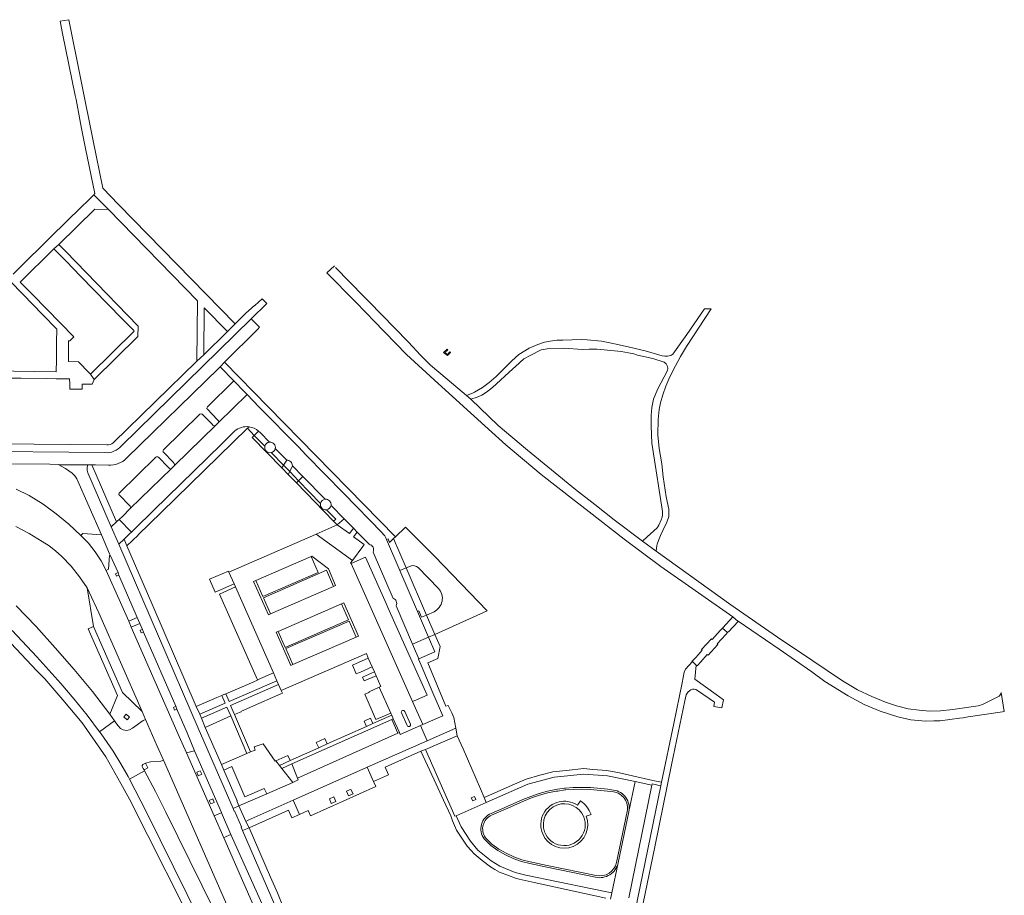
# Model space of a CAD drawing. Extents: x 152048 to 156914, y 461460 to 468786.
# Tile 62 of 256: x 155771 to 156056, y 462707 to 462960. Entities that reach past the tile are written whole.
import ezdxf

# ---------------------------------------------------------------- set-up
doc = ezdxf.new("R2010")
doc.units = 0
doc.header["$LTSCALE"] = 0.75
for name, color, linetype, lineweight in [('B-RO-VH-VERHARDING_ASFALT-GV', 251, 'CONTINUOUS', 18), ('B-RO-VH-VERHARDING_BEDRIJFSVLOERPLAAT-GV', 251, 'CONTINUOUS', 18), ('B-RO-VH-VERHARDING_BETON-GV', 251, 'CONTINUOUS', 18), ('B-RO-VH-VERHARDING_BETONSTRAATSTEEN-GV', 251, 'CONTINUOUS', 18), ('B-RO-VH-VERHARDING_FUNDERING_ZAND-GV', 251, 'CONTINUOUS', 18), ('B-RO-VH-VERHARDING_GRASBETONSTEEN-GV', 251, 'CONTINUOUS', 18), ('B-RO-VH-VERHARDING_OPEN-GV', 251, 'CONTINUOUS', 18), ('B-RO-VH-VERHARDING_STRAATBAKSTEEN-GV', 251, 'CONTINUOUS', 18), ('B-RO-VH-VERHARDING_TEGEL-GV', 251, 'CONTINUOUS', 18)]:
    doc.layers.add(name, color=color, linetype=linetype, lineweight=lineweight)

msp = doc.modelspace()

# ---------------------------------------------------------------- linework, layer by layer
at = {"layer": 'B-RO-VH-VERHARDING_ASFALT-GV'}
for points in [[(155828.94, 462860.15), (155830.205, 462861.473), (155839.824, 462871.002), (155840.384, 462871.556), (155837.977, 462873.952), (155800.43, 462837.312)], [(155801.92, 462833.691), (155828.55, 462859.77), (155828.94, 462860.15)], [(155795.59, 462835.322), (155754.004, 462835.719), (155738.855, 462835.864), (155738.36, 462835.86), (155734.287, 462835.972), (155733.836, 462835.987), (155726.475, 462836.066), (155722.604, 462836.279), (155719.777, 462836.097), (155719.45, 462836.076)], [(155760.133, 462832.08), (155779.693, 462831.942), (155782.107, 462831.926), (155782.298, 462831.821), (155790.74, 462831.746), (155790.765, 462831.827), (155791.858, 462831.788), (155792.911, 462831.784), (155796.67, 462831.691)], [(155858.111, 462673.834), (155835.437, 462726.086), (155835.004, 462727.083), (155835.155, 462727.132), (155833.155, 462731.731), (155833.039, 462731.669), (155832.691, 462732.474), (155822.649, 462755.705), (155799.689, 462808.822), (155797.487, 462813.864), (155790.728, 462829.529), (155790.519, 462830.287), (155790.531, 462831.074), (155790.74, 462831.746), (155782.298, 462831.821), (155784.22, 462830.767), (155786.169, 462829.351), (155786.946, 462828.617), (155787.561, 462827.743), (155794.658, 462811.585), (155796.942, 462806.105), (155797.178, 462805.677), (155799.432, 462800.645)], [(155853.145, 462671.204), (155830.016, 462724.005), (155827.238, 462730.366), (155819.242, 462748.56), (155817.156, 462753.302), (155803.258, 462784.886), (155802.515, 462786.574), (155800.146, 462791.959), (155796.042, 462801.287), (155794.554, 462804.047), (155792.824, 462806.663), (155790.866, 462809.112), (155788.697, 462811.377), (155785.24, 462814.612), (155781.583, 462817.621), (155777.741, 462820.39), (155773.73, 462822.906), (155769.99, 462824.787)], [(155769.837, 462814.012), (155773.703, 462811.897), (155777.48, 462809.626), (155779.504, 462808.351), (155781.402, 462806.897), (155783.16, 462805.275), (155785.848, 462802.463), (155788.288, 462799.434), (155790.463, 462796.209), (155791.124, 462794.95), (155793.889, 462789.034), (155806.391, 462760.505), (155807.403, 462758.176), (155810.755, 462750.505), (155812.536, 462746.435), (155839.987, 462683.864)], [(155799.432, 462800.645), (155799.686, 462799.899), (155804.997, 462787.648), (155805.738, 462785.938), (155806.476, 462784.235), (155806.772, 462783.454), (155816.138, 462761.992), (155816.452, 462761.193), (155819.382, 462754.279), (155821.579, 462749.097), (155829.395, 462731.297), (155829.312, 462731.23), (155832.051, 462724.896), (155855.619, 462672.431), (155855.67, 462672.317), (155855.088, 462672.06), (155855.386, 462670.83), (155855.262, 462670.203), (155854.969, 462669.634), (155854.529, 462669.168), (155853.943, 462669.152), (155855.349, 462666.006)]]:
    msp.add_lwpolyline(points, dxfattribs=at)
for points in [[(155800.43, 462837.312, -0.2491841), (155795.59, 462835.322)], [(155796.67, 462831.691, 0.2057505), (155801.92, 462833.691)]]:
    msp.add_lwpolyline(points, format="xyb", dxfattribs=at)
at = {"layer": 'B-RO-VH-VERHARDING_BEDRIJFSVLOERPLAAT-GV'}
for points in [[(155942.738, 462737.764), (155941.031, 462737.988), (155936.045, 462738.473), (155933.527, 462738.547), (155931.044, 462738.478), (155928.832, 462738.312), (155928.546, 462738.291), (155926.487, 462737.99), (155926.063, 462737.928), (155923.612, 462737.416), (155921.197, 462736.762), (155918.836, 462735.962), (155916.447, 462735.027), (155911.931, 462733.028), (155907.343, 462731.019)], [(155907.462, 462730.525), (155912.132, 462732.57), (155916.639, 462734.565), (155919.007, 462735.492), (155921.343, 462736.283), (155923.729, 462736.93), (155926.15, 462737.435), (155926.559, 462737.495), (155928.601, 462737.794), (155928.869, 462737.813), (155931.07, 462737.979), (155933.527, 462738.047), (155936.013, 462737.974), (155940.974, 462737.491), (155942.67, 462737.268)], [(155946.645, 462731.604), (155943.56, 462716.87)], [(155944.049, 462716.767), (155947.121, 462731.437), (155947.135, 462731.5), (155947.15, 462731.578)], [(155905.313, 462723.672), (155907.232, 462721.793), (155909.242, 462720.288), (155911.435, 462719.055), (155913.71, 462717.987), (155916.077, 462717.162), (155918.49, 462716.527), (155923.39, 462715.488), (155937.512, 462712.578)], [(155937.697, 462713.05), (155923.492, 462715.977), (155918.606, 462717.014), (155916.223, 462717.641), (155913.899, 462718.451), (155911.664, 462719.5), (155909.516, 462720.708), (155907.558, 462722.173), (155905.692, 462724.001)]]:
    msp.add_lwpolyline(points, dxfattribs=at)
for points in [[(155947.15, 462731.578, 0.4293321), (155942.738, 462737.764)], [(155942.67, 462737.268, -0.434168), (155946.645, 462731.604)], [(155907.343, 462731.019, 0.4872679), (155905.313, 462723.672)], [(155905.692, 462724.001, -0.4791499), (155907.462, 462730.525)], [(155937.512, 462712.578, 0.4162005), (155944.049, 462716.767)], [(155943.56, 462716.87, -0.4113527), (155937.697, 462713.05)]]:
    msp.add_lwpolyline(points, format="xyb", dxfattribs=at)
at = {"layer": 'B-RO-VH-VERHARDING_BETON-GV'}
for points in [[(155894.672, 462863.38), (155895.563, 462864.258), (155895.41, 462864.413), (155894.661, 462863.674), (155893.922, 462864.304), (155894.79, 462865.072), (155894.649, 462865.23), (155893.59, 462864.301)], [(155798.409, 462757.781), (155798.832, 462757.211), (155799.472, 462756.299), (155800.108, 462755.62), (155800.932, 462755.185), (155801.851, 462755.04), (155802.767, 462755.201), (155803.583, 462755.651), (155806.696, 462757.87), (155807.403, 462758.176), (155806.391, 462760.505), (155800.775, 462765.949), (155792.341, 462785.093), (155790.819, 462784.38), (155799.301, 462765.132), (155797.088, 462759.714)], [(155801.103, 462758.973), (155801.825, 462759.73), (155802.747, 462758.836), (155802.044, 462758.042)]]:
    msp.add_lwpolyline(points, close=True, dxfattribs=at)
at = {"layer": 'B-RO-VH-VERHARDING_BETONSTRAATSTEEN-GV'}
for points in [[(155763.05, 462858.93), (155781.56, 462858.72), (155781.606, 462862.27), (155781.672, 462867.291), (155781.72, 462871.031), (155777.574, 462875.284), (155771.913, 462881.09), (155746.02, 462907.59), (155732.16, 462921.75)], [(155862.027, 462889.276), (155861.985, 462889.351), (155859.857, 462887.331), (155860.034, 462887.149), (155867.774, 462879.19), (155871.358, 462875.506), (155873.378, 462873.436), (155882.855, 462863.723), (155891.957, 462855.297), (155905.474, 462843.03), (155911.597, 462837.591), (155921.78, 462828.966), (155931.43, 462821.498), (155935.654, 462818.2), (155945.815, 462810.266), (155956.432, 462802.366), (155977.205, 462787.85), (155978.702, 462786.528), (155978.793, 462786.624), (155990.627, 462778.506), (156000, 462771.906), (156003.832, 462769.207), (156010.565, 462765.026), (156015.166, 462762.531), (156019.832, 462760.569), (156024.933, 462758.918), (156028.706, 462758.09), (156032.927, 462757.693), (156035.314, 462757.766), (156037.148, 462757.822), (156042.738, 462758.529), (156043.846, 462758.697), (156045.235, 462758.908), (156055.221, 462760.422), (156055.702, 462760.503), (156054.784, 462765.944), (156054.606, 462765.405), (156054.174, 462764.943), (156049.401, 462762.503), (156048.119, 462762.155), (156040.865, 462761.077), (156037.27, 462760.663), (156034.056, 462760.613), (156031.12, 462760.83), (156027.866, 462761.255), (156024.522, 462762.092), (156021.391, 462763.146), (156017.386, 462764.799), (156013.217, 462766.774), (156008.963, 462769.319), (156000, 462775.309), (155990.134, 462782), (155976.655, 462791.313), (155955.02, 462806.867), (155951.121, 462809.762), (155942.864, 462815.892), (155937.294, 462820.311), (155931.756, 462824.705), (155917.814, 462836.009), (155909.389, 462843.163), (155901.431, 462850.748)], [(155901.431, 462850.748), (155900.189, 462851.814), (155894.642, 462856.573), (155889.807, 462860.565), (155886.858, 462863.494), (155885.706, 462864.768), (155884.675, 462865.908), (155883.365, 462867.357), (155871.995, 462879.008), (155870.554, 462880.482), (155862.358, 462888.87)], [(155875.778, 462812.119), (155864.77, 462823.47), (155853.776, 462834.716), (155851.675, 462836.865), (155840.29, 462848.511), (155836.731, 462852.151), (155828.45, 462843.991)], [(155828.38, 462843.92), (155827.664, 462843.204), (155815.889, 462831.693), (155815.81, 462831.76)], [(155815.685, 462831.495), (155814.97, 462830.795), (155814.899, 462830.736), (155814.893, 462830.732), (155802.9, 462819.135), (155800.793, 462817.001), (155799.762, 462815.966), (155803.283, 462812.367), (155803.764, 462812.843), (155804.149, 462813.223), (155809.783, 462818.719), (155829.221, 462837.693), (155833.14, 462841.53)], [(155837.313, 462842.79), (155836.866, 462842.354), (155838.839, 462840.319)], [(155838.839, 462840.319), (155840.075, 462841.516), (155840.071, 462841.52)], [(155840.071, 462841.52), (155840.075, 462841.516), (155840.588, 462841.055), (155843.231, 462838.377)], [(155844.896, 462836.475), (155848.229, 462833.141)], [(155849.847, 462831.538), (155852.908, 462828.413), (155859.318, 462821.87)], [(155857.971, 462820.634), (155851.624, 462827.136), (155851.037, 462826.552), (155861.783, 462815.546), (155862.366, 462816.103), (155859.752, 462818.82)], [(155859.318, 462821.87), (155852.908, 462828.413), (155851.624, 462827.136), (155857.971, 462820.634)], [(155859.752, 462818.82), (155862.366, 462816.103), (155861.783, 462815.546)], [(155861.05, 462820.07), (155864.827, 462816.19), (155867.497, 462813.46), (155868.561, 462812.348), (155872.011, 462808.817)], [(155861.783, 462815.546), (155862.843, 462814.46), (155864.827, 462816.19), (155861.05, 462820.07)], [(155890.816, 462789.344), (155888.625, 462788.354), (155891.038, 462782.741), (155906.164, 462789.623), (155890.997, 462805.296), (155882.553, 462813.776), (155879.682, 462811.013), (155879.111, 462810.464), (155882.758, 462801.995), (155884.046, 462802.542)], [(155879.857, 462791.071), (155884.604, 462779.967), (155889.236, 462781.964), (155886.02, 462789.423), (155880.95, 462801.225), (155877.095, 462810.198)], [(155873.21, 462806.562), (155878.958, 462793.195)], [(155886.236, 462802.104), (155892.121, 462796.057)], [(155768.78, 462783.92), (155775.926, 462776.33), (155782.867, 462768.552), (155786.753, 462764.032), (155790.502, 462759.4), (155794.111, 462754.656), (155798.409, 462757.781), (155797.088, 462759.714), (155792.035, 462766.264), (155786.71, 462772.594), (155781.285, 462778.879), (155775.716, 462785.035), (155770.003, 462791.059)], [(155883.956, 462756.836), (155882.33, 462760.497)], [(155882.33, 462760.497), (155883.956, 462756.836)], [(155881.384, 462760.083), (155883.025, 462756.422)], [(155883.025, 462756.422), (155881.384, 462760.083)], [(155941.88, 462706.234), (155942.253, 462708.061), (155936.062, 462709.31), (155917.382, 462713.137), (155914.253, 462713.985), (155909.844, 462715.772), (155907.373, 462717.292), (155903.493, 462720.425), (155901.355, 462723.012), (155898.622, 462727.19), (155897.231, 462730.359), (155896.849, 462730.19), (155888.338, 462749.465), (155887.007, 462749.009), (155890.846, 462740.733), (155893.551, 462734.901), (155895.655, 462730.366), (155896.147, 462728.915), (155897.351, 462726.229), (155898.884, 462723.909), (155900.426, 462721.577), (155901.507, 462720.338), (155902.394, 462719.32), (155904.77, 462717.421), (155907.088, 462715.568), (155908.391, 462714.827), (155909.703, 462714.081), (155912.378, 462713.057), (155914.375, 462712.293), (155915.43, 462711.986), (155918.848, 462711.29), (155919.714, 462711.037), (155940.53, 462706.527)], [(155830.719, 462695.991), (155813.278, 462731.392), (155810.223, 462737.395), (155807.088, 462743.356), (155802.732, 462740.928), (155807.651, 462731.423), (155827.299, 462691.616)], [(155947.15, 462731.578), (155948.96, 462740.203), (155940.929, 462741.865), (155934.075, 462742.385), (155925.511, 462741.545), (155917.92, 462739.51), (155905.929, 462734.217), (155897.231, 462730.359), (155898.622, 462727.19), (155901.355, 462723.012), (155903.493, 462720.425), (155907.373, 462717.292), (155909.844, 462715.772), (155914.253, 462713.985), (155917.382, 462713.137), (155936.062, 462709.31), (155942.253, 462708.061), (155944.049, 462716.767)], [(155907.343, 462731.019), (155911.931, 462733.028), (155916.447, 462735.027), (155918.836, 462735.962), (155921.197, 462736.762), (155923.612, 462737.416), (155926.063, 462737.928), (155926.487, 462737.99), (155928.546, 462738.291), (155928.832, 462738.312), (155931.044, 462738.478), (155933.527, 462738.547), (155936.045, 462738.473), (155941.031, 462737.988), (155942.738, 462737.764)], [(155947.119, 462706.644), (155953.814, 462739.201), (155948.96, 462740.203), (155947.15, 462731.578), (155947.135, 462731.5), (155947.121, 462731.437), (155944.049, 462716.767), (155942.253, 462708.061), (155941.88, 462706.234)], [(155937.512, 462712.578), (155923.39, 462715.488), (155918.49, 462716.527), (155916.077, 462717.162), (155913.71, 462717.987), (155911.435, 462719.055), (155909.242, 462720.288), (155907.232, 462721.793), (155905.313, 462723.672)]]:
    msp.add_lwpolyline(points, dxfattribs=at)
for points in [[(155780.889, 462894.248), (155771.17, 462884.645), (155774.634, 462881.094), (155778.826, 462876.796), (155786.663, 462868.763), (155785.54, 462867.63), (155785.14, 462867.67), (155785.09, 462861.65), (155787.966, 462861.593), (155791.112, 462858.372), (155791.466, 462858.008), (155804.14, 462870.43), (155803.806, 462870.777), (155800.638, 462874.018), (155796.422, 462878.332), (155788.578, 462886.368), (155784.411, 462890.64)], [(155831.049, 462870.35), (155824.351, 462877.212), (155824.209, 462863.617)], [(155847.288, 462831.69), (155846.782, 462830.909), (155848.665, 462828.981), (155849.078, 462829.874)], [(155849.078, 462829.874), (155851.624, 462827.136), (155852.908, 462828.413), (155849.847, 462831.538)], [(155851.624, 462827.136), (155849.078, 462829.874), (155848.665, 462828.981), (155851.037, 462826.552)], [(155862.843, 462814.46), (155856.766, 462811.773), (155867.193, 462804.126), (155870.185, 462808.184), (155870.624, 462808.78), (155867.56, 462811.026), (155868.561, 462812.348), (155867.497, 462813.46), (155866.416, 462812.001), (155866.342, 462811.902)], [(155878.592, 462759.423), (155879.036, 462758.415), (155880.781, 462754.444), (155881.028, 462753.882), (155886.909, 462756.416), (155887.537, 462756.721), (155884.561, 462763.354), (155866.814, 462803.246), (155866.695, 462803.451), (155867.193, 462804.126), (155856.766, 462811.773), (155855.624, 462811.268), (155831.457, 462800.763), (155832.994, 462797.37), (155833.376, 462796.527), (155844.355, 462771.65), (155845.376, 462769.389), (155845.86, 462768.287), (155846.621, 462766.557), (155871.239, 462777.212), (155871.809, 462775.907), (155872.945, 462773.396), (155873.58, 462771.949), (155874.058, 462770.836), (155875.448, 462767.715), (155874.976, 462767.5), (155878.293, 462760.051)], [(155861.695, 462796.637), (155843.527, 462788.725), (155842.908, 462788.471), (155838.64, 462798.08), (155839.273, 462798.367), (155855.299, 462805.317), (155855.476, 462805.391), (155860.286, 462801.723), (155862.348, 462796.92)], [(155839.273, 462798.367), (155841.319, 462793.74), (155857.338, 462800.665), (155855.299, 462805.317)], [(155866.814, 462803.246), (155884.561, 462763.354), (155885.782, 462763.884), (155888.789, 462765.19), (155884.966, 462773.769), (155882.755, 462778.729), (155877.466, 462790.596), (155876.967, 462791.716), (155871.009, 462805.085)], [(155799.686, 462799.899), (155799.432, 462800.645), (155798.71, 462800.328), (155799.027, 462799.631)], [(155861.695, 462796.637), (155859.703, 462801.303), (155841.475, 462793.378), (155843.527, 462788.725)], [(155833.376, 462796.527), (155828.749, 462794.451), (155839.715, 462769.62), (155844.355, 462771.65)], [(155850.015, 462774.05), (155849.392, 462773.76), (155845.124, 462783.392), (155845.774, 462783.661), (155864.024, 462791.582), (155864.699, 462791.877), (155868.966, 462782.264), (155868.28, 462781.974)], [(155845.774, 462783.661), (155847.806, 462779.022), (155866.105, 462786.966), (155864.024, 462791.582)], [(155850.015, 462774.05), (155868.28, 462781.974), (155866.259, 462786.617), (155847.953, 462778.674)], [(155806.476, 462784.235), (155805.854, 462783.956), (155806.138, 462783.257), (155806.772, 462783.454)], [(155886.44, 462775.671), (155891.071, 462777.707), (155889.236, 462781.964), (155884.604, 462779.967), (155884.881, 462779.319)], [(155872.945, 462773.396), (155871.809, 462775.907), (155867.218, 462773.886), (155868.328, 462771.364), (155869.263, 462771.776), (155869.5, 462771.88)], [(155872.021, 462766.191), (155872.07, 462766.08), (155872.005, 462766.051), (155871.939, 462766.022), (155870.78, 462765.51), (155873.59, 462759.06), (155873.978, 462758.17), (155878.293, 462760.051), (155874.976, 462767.5)], [(155816.452, 462761.193), (155816.138, 462761.992), (155815.444, 462761.674), (155815.77, 462760.907)], [(155794.111, 462754.656), (155794.557, 462754.009), (155797.982, 462749.049), (155800.223, 462745.396), (155802.331, 462741.665), (155802.732, 462740.928), (155807.088, 462743.356), (155806.983, 462743.58), (155806.724, 462744.026), (155806.44, 462744.586), (155806.416, 462744.907), (155806.594, 462745.177), (155807.393, 462745.57), (155808.794, 462745.911), (155811.813, 462746.167), (155812.536, 462746.435), (155810.755, 462750.505), (155807.403, 462758.176), (155806.696, 462757.87), (155803.583, 462755.651), (155802.767, 462755.201), (155801.851, 462755.04), (155800.932, 462755.185), (155800.108, 462755.62), (155799.472, 462756.299), (155798.832, 462757.211), (155798.409, 462757.781)], [(155878.587, 462758.219), (155849.685, 462745.337), (155851.351, 462741.21), (155880.325, 462754.237)], [(155834.399, 462733.212), (155836.351, 462728.711), (155837.042, 462729.025), (155850.12, 462734.845), (155871.299, 462744.282), (155871.484, 462744.364), (155888.787, 462752.055), (155886.909, 462756.416), (155881.028, 462753.882), (155880.781, 462754.444), (155880.325, 462754.237), (155851.351, 462741.21), (155851.55, 462740.718), (155850.003, 462739.997), (155842.435, 462736.65)], [(155877.661, 462742.194), (155876.671, 462744.426), (155887.007, 462749.009), (155888.338, 462749.465), (155897.536, 462753.488), (155897.12, 462755.676), (155888.787, 462752.055), (155871.484, 462744.364), (155873.342, 462740.275)], [(155905.303, 462735.639), (155904.206, 462738.132), (155899.185, 462749.671), (155897.536, 462753.488), (155888.338, 462749.465), (155896.849, 462730.19), (155897.231, 462730.359), (155905.929, 462734.217)], [(155850.003, 462739.997), (155846.788, 462744.043), (155846.089, 462744.922), (155845.022, 462746.261), (155844.944, 462746.226), (155844.864, 462746.158), (155841.437, 462751.122), (155838.805, 462750.227), (155839.102, 462749.356), (155838.798, 462749.252), (155837.772, 462748.839), (155836.65, 462748.355), (155829.325, 462745.157), (155830.048, 462743.51), (155832.386, 462744.544), (155836.088, 462735.806), (155841.722, 462738.265), (155842.435, 462736.65)], [(155873.342, 462740.275), (155871.484, 462744.364), (155871.299, 462744.282), (155850.12, 462734.845), (155851.951, 462730.741), (155854.449, 462731.856), (155855.114, 462730.362), (155874.008, 462738.779)], [(155905.929, 462734.217), (155917.92, 462739.51), (155925.511, 462741.545), (155934.075, 462742.385), (155940.929, 462741.865), (155948.96, 462740.203), (155953.814, 462739.201), (155953.922, 462739.582), (155956.413, 462738.989), (155956.604, 462740.021), (155954.091, 462740.566), (155948.173, 462741.849), (155944.46, 462742.758), (155940.795, 462743.447), (155936.749, 462743.76), (155934.101, 462743.965), (155929.031, 462743.448), (155925.164, 462743.054), (155921.403, 462742.041), (155917.409, 462740.965), (155914.094, 462739.501), (155906.019, 462735.927), (155905.303, 462735.639)], [(155866.063, 462736.064), (155865.459, 462737.419), (155866.332, 462737.82), (155866.774, 462737.979), (155867.419, 462736.676)], [(155850.12, 462734.845), (155837.042, 462729.025), (155836.351, 462728.711), (155837.313, 462726.9), (155848.679, 462731.959), (155849.673, 462729.725), (155851.951, 462730.741)], [(155860.541, 462735.232), (155861.801, 462735.829), (155862.428, 462734.436), (155861.085, 462733.844)], [(155902.897, 462735.057), (155901.995, 462734.626), (155901.563, 462735.529), (155902.466, 462735.96)], [(155827.238, 462730.366), (155830.016, 462724.005), (155830.694, 462724.318), (155832.051, 462724.896), (155829.312, 462731.23), (155829.284, 462731.208), (155827.926, 462730.645)]]:
    msp.add_lwpolyline(points, close=True, dxfattribs=at)
for points in [[(155828.45, 462843.991, -0.0496954), (155828.38, 462843.92)], [(155833.14, 462841.53, -0.2185233), (155837.313, 462842.79)], [(155837.313, 462842.79, -0.1485488), (155840.071, 462841.52)], [(155840.071, 462841.52, 0.1485488), (155837.313, 462842.79)], [(155843.231, 462838.377, -0.4813369), (155844.896, 462836.475)], [(155815.81, 462831.76, -0.13279), (155815.685, 462831.495)], [(155848.229, 462833.141, -0.4306124), (155849.847, 462831.538)], [(155859.752, 462818.82, -0.5321265), (155857.971, 462820.634)], [(155857.971, 462820.634, -0.2899532), (155859.318, 462821.87)], [(155859.318, 462821.87, -0.4512986), (155861.05, 462820.07)], [(155861.05, 462820.07, -0.3021941), (155859.752, 462818.82)], [(155877.095, 462810.198, 0.1006343), (155875.778, 462812.119)], [(155872.011, 462808.817, -0.488173), (155873.21, 462806.562)], [(155884.046, 462802.542, -0.2913593), (155886.236, 462802.104)], [(155892.121, 462796.057, -0.4971033), (155890.816, 462789.344)], [(155878.958, 462793.195, -0.4674642), (155879.857, 462791.071)], [(155882.33, 462760.497, 0.9834762), (155881.384, 462760.083)], [(155881.384, 462760.083, -0.9834762), (155882.33, 462760.497)], [(155883.025, 462756.422, 0.9706031), (155883.956, 462756.836)], [(155883.956, 462756.836, -0.9706031), (155883.025, 462756.422)], [(155942.738, 462737.764, -0.4293321), (155947.15, 462731.578)], [(155905.313, 462723.672, -0.4872679), (155907.343, 462731.019)], [(155944.049, 462716.767, -0.4162005), (155937.512, 462712.578)]]:
    msp.add_lwpolyline(points, format="xyb", dxfattribs=at)
at = {"layer": 'B-RO-VH-VERHARDING_FUNDERING_ZAND-GV'}
msp.add_lwpolyline([(155903.318, 462851.323), (155904.659, 462851.933), (155905.978, 462852.816), (155907.703, 462854.191), (155913.596, 462859.543), (155914.392, 462860.265), (155916.815, 462862.466), (155918.565, 462863.428), (155921.781, 462865.008), (155923.511, 462865.336), (155928.426, 462865.565), (155933.778, 462865.172), (155935.71, 462865.23), (155937.865, 462865.192), (155939.981, 462865.08), (155944.925, 462864.577), (155947.085, 462864.2), (155948.558, 462863.834), (155949.612, 462863.515), (155954.069, 462862.579), (155957.305, 462861.459), (155957.935, 462860.966), (155958.269, 462860.265), (155958.385, 462859.594), (155958.273, 462859.065), (155955.45, 462853.527), (155954.24, 462850.739), (155953.748, 462848.392), (155953.637, 462846.077), (155953.597, 462843.279), (155953.645, 462840.485), (155953.775, 462838.047), (155954.032, 462836.196), (155956.875, 462818.305), (155956.886, 462817.344), (155956.774, 462816.692), (155956.53, 462815.847), (155955.85, 462814.32), (155955.311, 462813.559), (155952.413, 462810.932), (155951.121, 462809.762), (155955.02, 462806.867), (155955.261, 462808.518), (155955.358, 462808.815), (155955.731, 462809.953), (155956.268, 462811.385), (155956.956, 462812.855), (155958.167, 462815.187), (155958.729, 462816.856), (155958.718, 462818.953), (155957.943, 462822.576), (155957.109, 462828.337), (155956.642, 462832.038), (155955.86, 462836.542), (155955.49, 462840.457), (155955.639, 462844.908), (155955.921, 462847.766), (155956.283, 462849.68), (155956.95, 462852.061), (155957.842, 462854.581), (155958.69, 462856.571), (155959.86, 462858.991), (155962.1, 462863.069), (155963.829, 462865.975), (155970.959, 462876.896), (155969.024, 462876.908), (155963.881, 462869.508), (155959.812, 462863.772), (155959.253, 462863.434), (155958.3, 462863.166), (155957.586, 462863.192), (155956.744, 462863.32), (155951.811, 462864.749), (155947.343, 462865.836), (155944.348, 462866.445), (155941.665, 462867.099), (155939.258, 462867.567), (155935.09, 462867.974), (155933.421, 462868.051), (155928.071, 462867.795), (155926.3, 462867.791), (155924.435, 462867.585), (155922.744, 462867.229), (155920.774, 462866.595), (155918.334, 462865.553), (155915.362, 462863.684), (155913.308, 462861.879), (155908.734, 462857.284), (155906.765, 462855.552), (155904.813, 462854.149), (155902.518, 462852.79), (155901.953, 462852.553), (155900.189, 462851.814), (155901.431, 462850.748), (155903.301, 462851.315)], close=True, dxfattribs=at)
at = {"layer": 'B-RO-VH-VERHARDING_GRASBETONSTEEN-GV'}
for points in [[(155838.671, 462769.05), (155830.584, 462765.56), (155831.545, 462763.343), (155845.376, 462769.389), (155844.355, 462771.65), (155839.715, 462769.62), (155839.758, 462769.519)], [(155835.004, 462760.414), (155834.985, 462760.47), (155837.725, 462761.692), (155846.485, 462765.597), (155846.952, 462765.805), (155846.621, 462766.557), (155845.86, 462768.287), (155832.002, 462762.266), (155833.142, 462759.614)], [(155829.448, 462765.141), (155827.965, 462764.501), (155822.046, 462761.891), (155823.091, 462759.704), (155830.416, 462762.879)], [(155823.542, 462758.572), (155824.673, 462755.904), (155832.005, 462759.187), (155830.893, 462761.766)], [(155870.594, 462757.718), (155871.29, 462756.165), (155873.159, 462756.999), (155872.462, 462758.555)], [(155856.77, 462751.524), (155857.456, 462749.993), (155859.941, 462751.102), (155859.253, 462752.637)], [(155848.489, 462747.814), (155845.022, 462746.261), (155846.089, 462744.922), (155849.169, 462746.296)]]:
    msp.add_lwpolyline(points, close=True, dxfattribs=at)
at = {"layer": 'B-RO-VH-VERHARDING_OPEN-GV'}
msp.add_lwpolyline([(155965.514, 462774.893), (155966.646, 462773.874), (155966.848, 462773.654), (155967.971, 462774.888), (155969.822, 462776.925), (155970.045, 462776.736), (155972.842, 462779.812), (155972.639, 462780.009), (155975.175, 462782.757), (155975.657, 462783.28), (155974.217, 462784.601), (155973.748, 462784.09), (155973.587, 462783.915), (155971.198, 462781.31), (155971.006, 462781.511), (155968.179, 462778.437), (155968.384, 462778.241), (155967.146, 462776.88), (155966.473, 462776.14), (155965.394, 462774.953)], close=True, dxfattribs=at)
at = {"layer": 'B-RO-VH-VERHARDING_STRAATBAKSTEEN-GV'}
msp.add_lwpolyline([(155806.983, 462743.58), (155808.068, 462744.215), (155807.393, 462745.57), (155806.594, 462745.177), (155806.416, 462744.907), (155806.44, 462744.586), (155806.724, 462744.026)], close=True, dxfattribs=at)
at = {"layer": 'B-RO-VH-VERHARDING_TEGEL-GV'}
for points in [[(155788.37, 462931.66), (155788.895, 462929.051), (155790.07, 462923.21), (155792.753, 462910.193), (155792.421, 462909.867), (155796.632, 462905.617), (155822.4, 462879.211), (155822.24, 462861.799), (155824.209, 462863.617), (155824.351, 462877.212), (155831.049, 462870.35), (155833.299, 462872.571), (155799.605, 462907.069), (155795.04, 462911.76), (155792.278, 462925.477), (155785.23, 462960.475), (155782.72, 462960.021), (155783.425, 462956.53), (155787.049, 462938.598), (155787.283, 462937.421)], [(155784.21, 462893.533), (155782.29, 462895.51), (155780.889, 462894.248), (155784.411, 462890.64), (155788.578, 462886.368), (155796.422, 462878.332), (155800.638, 462874.018), (155803.806, 462870.777), (155804.14, 462870.43), (155791.466, 462858.008), (155792.56, 462856.42), (155805.17, 462868.88), (155805.22, 462871.89)], [(155790.74, 462831.746), (155790.531, 462831.074), (155790.519, 462830.287), (155790.728, 462829.529), (155797.487, 462813.864), (155798.981, 462815.311), (155791.858, 462831.788), (155790.765, 462831.827)], [(155803.283, 462812.367), (155799.762, 462815.966), (155799.195, 462815.471), (155798.981, 462815.311), (155797.487, 462813.864), (155799.689, 462808.822), (155801.168, 462810.267), (155802.756, 462811.819)], [(155794.658, 462811.585), (155789.229, 462811.896), (155788.697, 462811.377), (155790.866, 462809.112), (155792.824, 462806.663), (155794.554, 462804.047), (155796.042, 462801.287), (155796.665, 462801.636), (155796.953, 462805.617), (155797.178, 462805.677), (155796.942, 462806.105)], [(155799.689, 462808.822), (155822.649, 462755.705), (155832.691, 462732.474), (155834.399, 462733.212), (155833.759, 462734.636), (155833.853, 462734.695), (155830.048, 462743.51), (155829.325, 462745.157), (155824.673, 462755.904), (155823.542, 462758.572), (155823.091, 462759.704), (155822.046, 462761.891), (155809.175, 462791.714), (155801.991, 462808.361), (155801.168, 462810.267)], [(155879.111, 462810.464), (155877.952, 462809.349), (155877.509, 462810.368), (155877.095, 462810.198), (155880.95, 462801.225), (155882.758, 462801.995)], [(155827.479, 462794.99), (155832.994, 462797.37), (155831.457, 462800.763), (155831.333, 462801.036), (155825.88, 462798.698)], [(155880.95, 462801.225), (155886.02, 462789.423), (155886.438, 462789.597), (155887.23, 462787.755), (155888.625, 462788.354), (155882.758, 462801.995)], [(155790.463, 462796.209), (155792.341, 462785.093), (155800.775, 462765.949), (155806.391, 462760.505), (155793.889, 462789.034), (155791.124, 462794.95)], [(155891.038, 462782.741), (155888.625, 462788.354), (155887.23, 462787.755), (155886.438, 462789.597), (155886.02, 462789.423), (155889.236, 462781.964)], [(155802.515, 462786.574), (155803.258, 462784.886), (155805.738, 462785.938), (155804.997, 462787.648)], [(155974.217, 462784.601), (155975.657, 462783.28), (155975.706, 462783.389), (155975.767, 462783.413), (155975.947, 462783.516), (155978.702, 462786.528), (155977.205, 462787.85), (155974.312, 462784.667)], [(155896.52, 462758.793), (155895.91, 462760.097), (155894.898, 462762.26), (155894.241, 462762.011), (155889.021, 462774.527), (155891.934, 462775.829), (155892.608, 462779.325), (155891.038, 462782.741), (155889.236, 462781.964), (155891.071, 462777.707), (155886.44, 462775.671), (155886.346, 462775.631), (155887.112, 462773.843), (155890.506, 462765.919), (155893.358, 462759.26), (155887.537, 462756.721), (155886.909, 462756.416), (155888.787, 462752.055), (155897.12, 462755.676)], [(155870.635, 462769.319), (155874.058, 462770.836), (155873.58, 462771.949), (155870.144, 462770.427)], [(155845.86, 462768.287), (155845.376, 462769.389), (155831.545, 462763.343), (155830.584, 462765.56), (155830.227, 462765.406), (155830.201, 462765.466), (155829.448, 462765.141), (155830.416, 462762.879), (155823.091, 462759.704), (155823.542, 462758.572), (155830.893, 462761.766), (155832.005, 462759.187), (155836.65, 462748.355), (155837.772, 462748.839), (155833.142, 462759.614), (155832.002, 462762.266)], [(155871.29, 462756.165), (155859.941, 462751.102), (155857.456, 462749.993), (155849.169, 462746.296), (155846.089, 462744.922), (155846.788, 462744.043), (155849.685, 462745.337), (155878.587, 462758.219), (155879.036, 462758.415), (155878.592, 462759.423), (155873.159, 462756.999)], [(155819.242, 462748.56), (155827.238, 462730.366), (155827.926, 462730.645), (155829.284, 462731.208), (155829.312, 462731.23), (155829.395, 462731.297), (155821.579, 462749.097)], [(155823.628, 462742.356), (155822.614, 462741.93), (155822.2, 462742.915), (155823.214, 462743.342)], [(155827.243, 462734.227), (155826.229, 462733.8), (155825.815, 462734.786), (155826.829, 462735.212)], [(155836.351, 462728.711), (155834.399, 462733.212), (155832.691, 462732.474), (155833.039, 462731.669), (155833.155, 462731.731), (155835.155, 462727.132), (155835.004, 462727.083), (155835.437, 462726.086), (155837.313, 462726.9)], [(155862.635, 462669.448), (155855.142, 462685.563), (155855.25, 462685.618), (155855.228, 462685.666), (155852.614, 462691.494), (155852.235, 462692.338), (155850.137, 462697.155), (155847.706, 462702.738), (155845.513, 462708.022), (155843.521, 462712.608), (155837.313, 462726.9), (155835.437, 462726.086), (155858.111, 462673.834), (155858.778, 462672.67), (155859.613, 462671.616), (155860.6, 462670.701), (155861.866, 462669.852)]]:
    msp.add_lwpolyline(points, close=True, dxfattribs=at)
for points in [[(155768.47, 462856.85), (155771.38, 462856.81), (155778.666, 462856.733), (155781.58, 462856.693), (155785.42, 462856.62), (155785.484, 462855.192), (155785.46, 462853.67), (155789.05, 462853.63), (155789.06, 462855.13), (155791.97, 462855.1), (155792.56, 462856.42), (155791.466, 462858.008), (155791.112, 462858.372), (155787.966, 462861.593), (155785.09, 462861.65), (155785.14, 462867.67), (155785.54, 462867.63), (155786.663, 462868.763), (155778.826, 462876.796), (155774.634, 462881.094), (155771.17, 462884.645), (155780.889, 462894.248), (155782.29, 462895.51), (155792.705, 462905.73), (155796.632, 462905.617), (155792.421, 462909.867), (155787.128, 462904.656), (155786.212, 462903.769), (155786.179, 462903.737), (155778.269, 462895.967), (155772.086, 462889.903), (155769.07, 462886.91)], [(155746.02, 462907.59), (155771.913, 462881.09), (155777.574, 462875.284), (155781.72, 462871.031), (155781.672, 462867.291), (155781.606, 462862.27), (155781.56, 462858.72), (155763.05, 462858.93)], [(155800.43, 462837.312), (155837.977, 462873.952), (155842.479, 462878.389), (155841.067, 462879.821), (155838.979, 462877.809), (155838.903, 462877.889), (155836.419, 462875.666), (155834.015, 462873.269), (155833.299, 462872.571), (155831.049, 462870.35), (155824.209, 462863.617), (155822.24, 462861.799)], [(155822.24, 462861.799), (155798.09, 462838.22)], [(155830.205, 462861.473), (155828.94, 462860.15), (155832.936, 462856.033), (155836.088, 462852.808), (155836.731, 462852.151), (155840.29, 462848.511), (155851.675, 462836.865), (155853.776, 462834.716), (155864.77, 462823.47), (155875.778, 462812.119)], [(155877.095, 462810.198), (155877.509, 462810.368), (155877.952, 462809.349), (155879.111, 462810.464), (155879.682, 462811.013), (155842.885, 462848.558), (155830.205, 462861.473)], [(155828.45, 462843.991), (155836.731, 462852.151), (155836.088, 462852.808), (155832.936, 462856.033), (155825.28, 462848.561)], [(155823.12, 462846.4), (155812.56, 462836.11)], [(155826.951, 462843.191), (155826.629, 462843.519), (155823.81, 462846.4)], [(155825.26, 462847.84), (155828.075, 462844.935), (155828.39, 462844.61)], [(155815.81, 462831.76), (155815.889, 462831.693), (155827.664, 462843.204)], [(155796.15, 462837.541), (155754.035, 462838.008), (155752.12, 462838.03), (155751.986, 462838.168), (155748.17, 462838.46), (155747.63, 462837.47), (155734.48, 462837.58), (155729.894, 462842.314), (155728.789, 462841.223), (155733.836, 462835.987), (155734.287, 462835.972), (155738.36, 462835.86), (155738.855, 462835.864), (155754.004, 462835.719), (155795.59, 462835.322)], [(155803.764, 462812.843), (155803.283, 462812.367), (155802.756, 462811.819), (155801.168, 462810.267), (155801.991, 462808.361), (155805.217, 462811.466), (155805.288, 462811.534), (155811.922, 462817.976), (155836.866, 462842.354), (155837.313, 462842.79)], [(155833.14, 462841.53), (155829.221, 462837.693), (155809.783, 462818.719), (155804.149, 462813.223), (155803.764, 462812.843)], [(155841.9, 462837.194), (155838.839, 462840.319), (155838.199, 462839.7)], [(155843.231, 462838.377), (155840.588, 462841.055), (155840.075, 462841.516), (155838.839, 462840.319)], [(155838.839, 462840.319), (155841.9, 462837.194)], [(155838.199, 462839.7), (155846.782, 462830.909), (155847.288, 462831.69), (155843.717, 462835.338)], [(155812.571, 462835.431), (155815.375, 462832.535), (155815.677, 462832.223)], [(155843.717, 462835.338), (155847.288, 462831.69), (155848.229, 462833.141)], [(155848.229, 462833.141), (155844.896, 462836.475)], [(155810.41, 462833.97), (155799.74, 462823.59)], [(155814.23, 462830.79), (155813.903, 462831.123), (155811.11, 462833.97)], [(155802.9, 462819.135), (155814.893, 462830.732)], [(155799.83, 462822.981), (155802.68, 462820.121), (155802.95, 462819.85)], [(155827.299, 462691.616), (155807.651, 462731.423), (155802.732, 462740.928), (155802.331, 462741.665), (155800.223, 462745.396), (155797.982, 462749.049), (155794.557, 462754.009), (155794.111, 462754.656), (155790.502, 462759.4), (155786.753, 462764.032), (155782.867, 462768.552), (155775.926, 462776.33), (155768.78, 462783.92)], [(155766.954, 462781.77), (155775.999, 462772.205), (155778.23, 462769.976), (155783.497, 462763.88), (155789.049, 462757.192), (155795.924, 462747.374), (155800.244, 462739.634), (155802.727, 462735.185), (155823.879, 462693.286)], [(155965.514, 462774.893), (155963.498, 462772.767), (155963.142, 462771.832), (155962.52, 462768.799), (155960.107, 462757.036), (155956.604, 462740.021), (155956.413, 462738.989), (155949.636, 462706.14), (155949.412, 462705.059), (155947.835, 462697.401), (155945.318, 462697.927), (155944.906, 462695.937), (155944.772, 462695.276), (155947.286, 462694.737), (155949.071, 462694.354), (155954.614, 462721.368), (155959.491, 462745.106), (155963.335, 462763.596), (155963.697, 462765.335), (155964.276, 462766.165), (155965.086, 462766.773)], [(155966.987, 462766.591), (155971.921, 462763.148), (155971.686, 462761.959), (155974.027, 462761.5), (155974.507, 462763.905), (155972.372, 462765.394), (155966.173, 462769.827), (155966.646, 462773.874), (155965.514, 462774.893)], [(155933.118, 462734.634), (155932.278, 462733.371), (155931.642, 462733.757), (155930.968, 462734.071), (155930.262, 462734.308), (155929.536, 462734.468), (155928.911, 462734.54), (155928.282, 462734.553), (155927.655, 462734.508), (155927.035, 462734.406)], [(155934.802, 462730.276), (155936.227, 462730.692)]]:
    msp.add_lwpolyline(points, dxfattribs=at)
for points in [[(155823.81, 462846.4, 0.4086957), (155823.12, 462846.4)], [(155825.28, 462848.561, 0.3910923), (155825.26, 462847.84)], [(155827.664, 462843.204, -0.3520446), (155826.951, 462843.191)], [(155828.39, 462844.61, -0.4071975), (155828.45, 462843.991)], [(155837.313, 462842.79, 0.2185233), (155833.14, 462841.53)], [(155795.59, 462835.322, 0.2491841), (155800.43, 462837.312)], [(155798.09, 462838.22, -0.2014098), (155796.15, 462837.541)], [(155841.9, 462837.194, -0.3181925), (155843.231, 462838.377)], [(155812.56, 462836.11, 0.4639151), (155812.571, 462835.431)], [(155843.717, 462835.338, -0.5480523), (155841.9, 462837.194)], [(155844.896, 462836.475, -0.2875642), (155843.717, 462835.338)], [(155811.11, 462833.97, 0.4942857), (155810.41, 462833.97)], [(155815.677, 462832.223, -0.2312526), (155815.81, 462831.76)], [(155814.893, 462830.732, -0.3530107), (155814.23, 462830.79)], [(155799.74, 462823.59, 0.436708), (155799.83, 462822.981)], [(155802.95, 462819.85, -0.2881699), (155802.9, 462819.135)], [(155875.778, 462812.119, -0.1006343), (155877.095, 462810.198)], [(155965.086, 462766.773, -0.2598485), (155966.987, 462766.591)], [(155927.035, 462734.406, 0.4732194), (155922.223, 462725.087)], [(155922.78, 462725.694, -0.9832777), (155934.089, 462730.042)], [(155936.227, 462730.692, 0.1595534), (155933.118, 462734.634)], [(155922.223, 462725.087, 0.9815482), (155934.802, 462730.276)], [(155934.089, 462730.042, -1.0150986), (155922.78, 462725.694)]]:
    msp.add_lwpolyline(points, format="xyb", dxfattribs=at)

doc.saveas('drawing.dxf')
